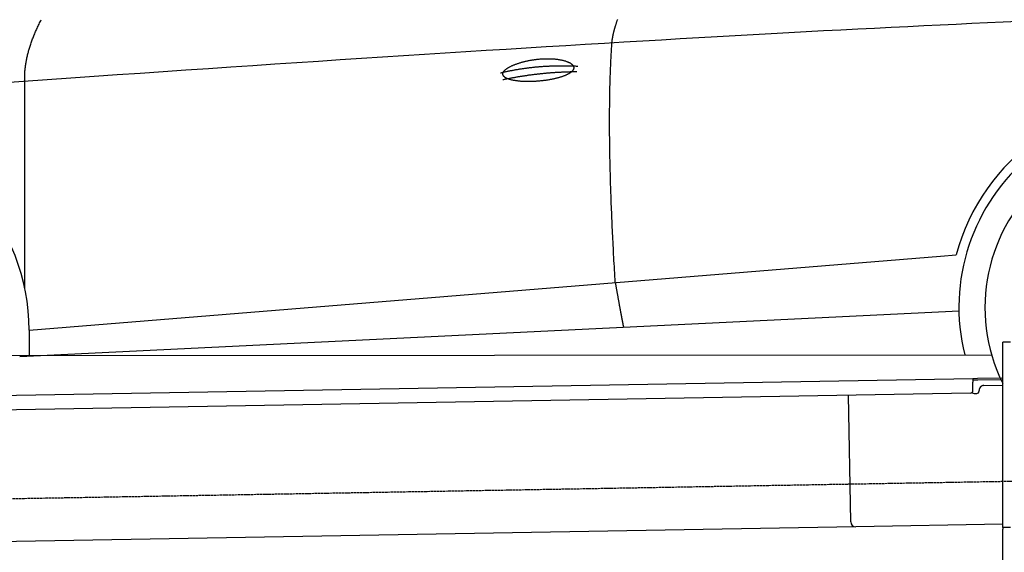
# Model space of a CAD drawing. Extents: x 562 to 7231, y 5917 to 11876.
# Tile 43 of 69: x 2434 to 4451, y 9672 to 10764. Entities that reach past the tile are written whole.
import ezdxf

# ---------------------------------------------------------------- set-up
doc = ezdxf.new("R2010")
doc.units = 0
doc.linetypes.add('GEN3', pattern=[6.25, 5, -1.25])
doc.layers.get('0').update_dxf_attribs({"linetype": 'CONTINUOUS'})
doc.layers.add('3', color=6, linetype='GEN3')
doc.layers.add('CAR', color=10, linetype='CONTINUOUS')

msp = doc.modelspace()

# ---------------------------------------------------------------- linework, layer by layer
for p, q in [((4447.567, 9722.479), (4447.567, 10102.479)), ((4463.567, 10102.479), (4447.567, 10102.479)), ((4447.567, 9722.479), (4447.567, 10102.479)), ((1732.775, 9982.073), (4386.088, 10028.386)), ((4386.088, 10028.386), (4396.086, 10028.561)), ((4386.088, 10028.386), (4386.228, 10020.388)), ((4396.156, 10024.561), (4386.158, 10024.387)), ((4396.086, 10028.561), (4445.887, 10029.43)), ((4447.567, 10025.459), (4396.156, 10024.561)), ((4386.524, 10003.39), (4386.228, 10020.388)), ((4408.846, 10013.781), (4447.567, 10014.457)), ((4381.612, 9998.304), (1732.775, 9952.068)), ((4136.188, 9733.98), (4131.65, 9993.941)), ((4389.129, 9997.435), (4394.128, 9997.522)), ((4399.04, 10002.608), (4399.022, 10003.608)), ((4146.361, 9724.156), (1732.775, 9682.027)), ((4447.567, 9729.414), (4146.361, 9724.156)), ((4447.567, 9722.479), (4447.567, 9719.479)), ((4463.567, 9722.479), (4447.567, 9722.479)), ((4447.567, 8097.479), (4447.567, 9719.479))]:
    msp.add_line(p, q)
for centre, radius, start, end in [((4409.021, 10003.783), 10, 91, 181), ((4381.525, 10003.303), 5, 271, 1), ((4389.041, 10002.434), 5, 214.236717, 271), ((4394.041, 10002.521), 5, 271, 1), ((4146.187, 9734.155), 10, 181, 271)]:
    msp.add_arc(centre, radius, start, end)
at = {"layer": '3'}
msp.add_line((1175.278, 9760.296), (6230.452, 9848.534), dxfattribs=at)
at = {"layer": 'CAR'}
for p, q in [((2444.547, 10211.493), (2444.312, 10637.098)), ((2453.316, 10127.088), (4319.934, 10278.925)), ((4319.934, 10278.925), (4352.361, 10281.563)), ((2433.749, 10073.553), (4358.118, 10167.034)), ((2453.316, 10127.088), (2453.492, 10074.512)), ((2375.535, 10075.456), (4424.796, 10076.584)), ((2444.622, 10074.081), (2444.622, 10075.494))]:
    msp.add_line(p, q, dxfattribs=at)
for points in [[(4479.52, 10760, 0), (4448.16, 10758.6, 0), (4416.45, 10757.1, 0), (4384.4, 10755.6, 0), (4352.01, 10754.1, 0), (4319.27, 10752.5, 0), (4286.19, 10750.9, 0), (4252.76, 10749.3, 0), (4218.99, 10747.6, 0), (4184.88, 10745.9, 0), (4150.42, 10744.1, 0), (4115.62, 10742.3, 0), (4080.47, 10740.5, 0), (4044.98, 10738.6, 0), (4009.15, 10736.6, 0), (3972.97, 10734.7, 0), (3936.45, 10732.7, 0), (3899.58, 10730.6, 0), (3862.37, 10728.5, 0), (3824.82, 10726.4, 0), (3786.92, 10724.2, 0), (3748.68, 10722, 0), (3710.09, 10719.7, 0), (3671.16, 10717.5, 0), (3631.89, 10715.1, 0), (3592.27, 10712.7, 0), (3552.3, 10710.3, 0), (3512, 10707.9, 0), (3471.35, 10705.4, 0), (3430.35, 10702.9, 0), (3389.01, 10700.3, 0), (3347.33, 10697.7, 0), (3305.31, 10695, 0), (3262.94, 10692.3, 0), (3220.22, 10689.6, 0), (3177.16, 10686.8, 0), (3133.76, 10684, 0), (3090.01, 10681.1, 0), (3045.92, 10678.2, 0), (3001.49, 10675.3, 0), (2956.71, 10672.3, 0), (2911.58, 10669.3, 0), (2866.12, 10666.2, 0), (2820.31, 10663.1, 0), (2774.15, 10660, 0), (2727.65, 10656.8, 0), (2680.81, 10653.6, 0), (2633.62, 10650.3, 0), (2586.09, 10647, 0), (2538.22, 10643.7, 0), (2490, 10640.3, 0), (2441.43, 10636.9, 0), (2392.53, 10633.4, 0)], [(2444.31, 10637.1, 0), (2444.23, 10638.9, 0), (2444.16, 10640.6, 0), (2444.11, 10642.4, 0), (2444.09, 10644.2, 0), (2444.08, 10646, 0), (2444.09, 10647.8, 0), (2444.13, 10649.6, 0), (2444.18, 10651.4, 0), (2444.26, 10653.2, 0), (2444.35, 10655.1, 0), (2444.46, 10656.9, 0), (2444.6, 10658.8, 0), (2444.75, 10660.6, 0), (2444.93, 10662.5, 0), (2445.12, 10664.4, 0), (2445.33, 10666.2, 0), (2445.57, 10668.1, 0), (2445.82, 10670, 0), (2446.1, 10671.9, 0), (2446.39, 10673.8, 0), (2446.7, 10675.8, 0), (2447.04, 10677.7, 0), (2447.39, 10679.6, 0), (2447.77, 10681.6, 0), (2448.16, 10683.5, 0), (2448.57, 10685.5, 0), (2449.01, 10687.5, 0), (2449.46, 10689.4, 0), (2449.94, 10691.4, 0), (2450.43, 10693.4, 0), (2450.94, 10695.4, 0), (2451.48, 10697.4, 0), (2452.03, 10699.5, 0), (2452.61, 10701.5, 0), (2453.2, 10703.5, 0), (2453.82, 10705.6, 0), (2454.45, 10707.6, 0), (2455.11, 10709.7, 0), (2455.78, 10711.7, 0), (2456.47, 10713.8, 0), (2457.19, 10715.9, 0), (2457.92, 10718, 0), (2458.68, 10720.1, 0), (2459.45, 10722.2, 0), (2460.25, 10724.3, 0), (2461.06, 10726.4, 0), (2461.9, 10728.5, 0), (2462.75, 10730.7, 0), (2463.62, 10732.8, 0), (2464.52, 10735, 0), (2465.43, 10737.1, 0), (2466.37, 10739.3, 0), (2467.32, 10741.5, 0), (2468.3, 10743.7, 0), (2469.29, 10745.9, 0), (2470.31, 10748.1, 0), (2471.34, 10750.3, 0), (2472.4, 10752.5, 0), (2473.47, 10754.7, 0), (2474.57, 10757, 0), (2475.68, 10759.2, 0), (2476.82, 10761.5, 0), (2477.97, 10763.7, 0)], [(3646.96, 10716, 0), (3647.01, 10716.7, 0), (3647.07, 10717.3, 0), (3647.13, 10718, 0), (3647.2, 10718.7, 0), (3647.27, 10719.4, 0), (3647.35, 10720.1, 0), (3647.44, 10720.8, 0), (3647.52, 10721.5, 0), (3647.62, 10722.2, 0), (3647.72, 10722.9, 0), (3647.83, 10723.6, 0), (3647.94, 10724.4, 0), (3648.06, 10725.1, 0), (3648.18, 10725.8, 0), (3648.31, 10726.6, 0), (3648.44, 10727.4, 0), (3648.58, 10728.1, 0), (3648.72, 10728.9, 0), (3648.87, 10729.7, 0), (3649.03, 10730.5, 0), (3649.19, 10731.2, 0), (3649.36, 10732, 0), (3649.53, 10732.9, 0), (3649.71, 10733.7, 0), (3649.89, 10734.5, 0), (3650.08, 10735.3, 0), (3650.28, 10736.1, 0), (3650.48, 10737, 0), (3650.68, 10737.8, 0), (3650.89, 10738.7, 0), (3651.11, 10739.6, 0), (3651.33, 10740.4, 0), (3651.56, 10741.3, 0), (3651.79, 10742.2, 0), (3652.03, 10743.1, 0), (3652.28, 10744, 0), (3652.53, 10744.9, 0), (3652.78, 10745.8, 0), (3653.04, 10746.7, 0), (3653.31, 10747.6, 0), (3653.58, 10748.5, 0), (3653.86, 10749.5, 0), (3654.14, 10750.4, 0), (3654.43, 10751.4, 0), (3654.72, 10752.3, 0), (3655.02, 10753.3, 0), (3655.33, 10754.2, 0), (3655.64, 10755.2, 0), (3655.95, 10756.2, 0), (3656.27, 10757.2, 0), (3656.6, 10758.2, 0), (3656.93, 10759.2, 0), (3657.27, 10760.2, 0), (3657.62, 10761.2, 0), (3657.97, 10762.2, 0), (3658.32, 10763.3, 0), (3658.68, 10764.3, 0)], [(3653.81, 10224.7, 0), (3653.41, 10231.3, 0), (3653.02, 10237.9, 0), (3652.64, 10244.4, 0), (3652.26, 10250.9, 0), (3651.89, 10257.3, 0), (3651.52, 10263.7, 0), (3651.16, 10270.1, 0), (3650.81, 10276.5, 0), (3650.47, 10282.8, 0), (3650.13, 10289.1, 0), (3649.81, 10295.4, 0), (3649.48, 10301.7, 0), (3649.17, 10307.9, 0), (3648.86, 10314.1, 0), (3648.56, 10320.2, 0), (3648.26, 10326.3, 0), (3647.97, 10332.4, 0), (3647.69, 10338.5, 0), (3647.42, 10344.5, 0), (3647.15, 10350.5, 0), (3646.89, 10356.5, 0), (3646.64, 10362.5, 0), (3646.39, 10368.4, 0), (3646.16, 10374.3, 0), (3645.92, 10380.1, 0), (3645.7, 10386, 0), (3645.48, 10391.8, 0), (3645.27, 10397.5, 0), (3645.07, 10403.3, 0), (3644.87, 10409, 0), (3644.68, 10414.7, 0), (3644.49, 10420.3, 0), (3644.32, 10425.9, 0), (3644.15, 10431.5, 0), (3643.99, 10437.1, 0), (3643.83, 10442.6, 0), (3643.68, 10448.1, 0), (3643.54, 10453.6, 0), (3643.41, 10459, 0), (3643.28, 10464.4, 0), (3643.16, 10469.8, 0), (3643.04, 10475.2, 0), (3642.94, 10480.5, 0), (3642.84, 10485.8, 0), (3642.74, 10491, 0), (3642.66, 10496.3, 0), (3642.58, 10501.5, 0), (3642.51, 10506.6, 0), (3642.44, 10511.8, 0), (3642.38, 10516.9, 0), (3642.33, 10522, 0), (3642.29, 10527, 0), (3642.25, 10532, 0), (3642.22, 10537, 0), (3642.2, 10542, 0), (3642.18, 10546.9, 0), (3642.17, 10551.8, 0), (3642.17, 10556.7, 0), (3642.17, 10561.5, 0), (3642.18, 10566.4, 0), (3642.2, 10571.1, 0), (3642.23, 10575.9, 0), (3642.26, 10580.6, 0), (3642.3, 10585.3, 0), (3642.35, 10590, 0), (3642.4, 10594.6, 0), (3642.46, 10599.2, 0), (3642.53, 10603.8, 0), (3642.6, 10608.3, 0), (3642.68, 10612.8, 0), (3642.77, 10617.3, 0), (3642.86, 10621.8, 0), (3642.96, 10626.2, 0), (3643.07, 10630.6, 0), (3643.19, 10635, 0), (3643.31, 10639.3, 0), (3643.44, 10643.6, 0), (3643.58, 10647.9, 0), (3643.72, 10652.1, 0), (3643.87, 10656.4, 0), (3644.03, 10660.5, 0), (3644.19, 10664.7, 0), (3644.36, 10668.8, 0), (3644.54, 10672.9, 0), (3644.73, 10677, 0), (3644.92, 10681, 0), (3645.12, 10685, 0), (3645.33, 10689, 0), (3645.54, 10693, 0), (3645.76, 10696.9, 0), (3645.99, 10700.8, 0), (3646.22, 10704.6, 0), (3646.46, 10708.5, 0), (3646.71, 10712.3, 0), (3646.96, 10716, 0)], [(3423.53, 10651.6, 0), (3423.49, 10652.1, 0), (3423.48, 10652.5, 0), (3423.51, 10653, 0), (3423.58, 10653.5, 0), (3423.69, 10654, 0), (3423.83, 10654.5, 0), (3424, 10655, 0), (3424.22, 10655.5, 0), (3424.46, 10656, 0), (3424.75, 10656.6, 0), (3425.07, 10657.1, 0), (3425.42, 10657.6, 0), (3425.81, 10658.1, 0), (3426.24, 10658.6, 0), (3426.69, 10659.2, 0), (3427.19, 10659.7, 0), (3427.71, 10660.2, 0), (3428.27, 10660.7, 0), (3428.87, 10661.3, 0), (3429.5, 10661.8, 0), (3430.16, 10662.3, 0), (3430.85, 10662.8, 0), (3431.57, 10663.4, 0), (3432.33, 10663.9, 0), (3433.11, 10664.4, 0), (3433.93, 10664.9, 0), (3434.78, 10665.4, 0), (3435.65, 10666, 0), (3436.56, 10666.5, 0), (3437.5, 10667, 0), (3438.46, 10667.5, 0), (3439.45, 10668, 0), (3440.47, 10668.5, 0), (3441.52, 10669, 0), (3442.59, 10669.5, 0), (3443.68, 10670, 0), (3444.81, 10670.5, 0), (3445.95, 10671, 0), (3447.12, 10671.4, 0), (3448.32, 10671.9, 0), (3449.54, 10672.4, 0), (3450.77, 10672.8, 0), (3452.04, 10673.3, 0), (3453.32, 10673.7, 0), (3454.62, 10674.2, 0), (3455.94, 10674.6, 0), (3457.28, 10675, 0), (3458.64, 10675.4, 0), (3460.01, 10675.9, 0), (3461.41, 10676.3, 0), (3462.81, 10676.7, 0), (3464.24, 10677, 0), (3465.68, 10677.4, 0), (3467.13, 10677.8, 0), (3468.6, 10678.1, 0), (3470.08, 10678.5, 0), (3471.57, 10678.8, 0), (3473.07, 10679.2, 0), (3474.58, 10679.5, 0), (3476.1, 10679.8, 0), (3477.63, 10680.1, 0), (3479.17, 10680.4, 0), (3480.72, 10680.6, 0), (3482.28, 10680.9, 0), (3483.84, 10681.2, 0), (3485.4, 10681.4, 0), (3486.97, 10681.6, 0), (3488.54, 10681.9, 0), (3490.12, 10682.1, 0), (3491.7, 10682.3, 0), (3493.28, 10682.5, 0), (3494.86, 10682.6, 0), (3496.44, 10682.8, 0), (3498.03, 10682.9, 0), (3499.6, 10683.1, 0), (3501.18, 10683.2, 0), (3502.76, 10683.3, 0), (3504.33, 10683.4, 0), (3505.89, 10683.5, 0), (3507.46, 10683.6, 0), (3509.01, 10683.6, 0), (3510.56, 10683.7, 0), (3512.1, 10683.7, 0), (3513.64, 10683.7, 0), (3515.16, 10683.7, 0), (3516.68, 10683.7, 0), (3518.19, 10683.7, 0), (3519.68, 10683.7, 0), (3521.16, 10683.6, 0), (3522.64, 10683.6, 0), (3524.1, 10683.5, 0), (3525.54, 10683.4, 0), (3526.97, 10683.3, 0), (3528.39, 10683.2, 0), (3529.79, 10683.1, 0), (3531.18, 10683, 0), (3532.54, 10682.8, 0), (3533.9, 10682.7, 0), (3535.23, 10682.5, 0), (3536.54, 10682.3, 0), (3537.84, 10682.2, 0), (3539.12, 10681.9, 0), (3540.37, 10681.7, 0), (3541.61, 10681.5, 0), (3542.82, 10681.3, 0), (3544.01, 10681, 0), (3545.18, 10680.8, 0), (3546.33, 10680.5, 0), (3547.45, 10680.2, 0), (3548.55, 10679.9, 0), (3549.62, 10679.6, 0), (3550.67, 10679.3, 0), (3551.69, 10679, 0), (3552.69, 10678.7, 0), (3553.66, 10678.3, 0), (3554.6, 10678, 0), (3555.52, 10677.6, 0), (3556.41, 10677.3, 0), (3557.27, 10676.9, 0), (3558.1, 10676.5, 0), (3558.9, 10676.1, 0), (3559.68, 10675.7, 0), (3560.42, 10675.3, 0), (3561.13, 10674.9, 0), (3561.82, 10674.5, 0), (3562.47, 10674.1, 0), (3563.09, 10673.7, 0), (3563.68, 10673.2, 0), (3564.24, 10672.8, 0), (3564.77, 10672.3, 0), (3565.26, 10671.9, 0), (3565.72, 10671.4, 0), (3566.15, 10671, 0), (3566.55, 10670.5, 0), (3566.91, 10670, 0), (3567.24, 10669.6, 0), (3567.54, 10669.1, 0), (3567.8, 10668.6, 0), (3568.03, 10668.1, 0), (3568.23, 10667.6, 0), (3568.39, 10667.2, 0), (3568.52, 10666.7, 0), (3568.62, 10666.2, 0), (3568.68, 10665.7, 0), (3568.7, 10665.2, 0), (3568.7, 10664.7, 0), (3568.65, 10664.2, 0), (3568.58, 10663.7, 0), (3568.47, 10663.2, 0), (3568.32, 10662.7, 0), (3568.15, 10662.2, 0), (3567.94, 10661.7, 0), (3567.69, 10661.2, 0), (3567.41, 10660.7, 0), (3567.1, 10660.2, 0), (3566.76, 10659.7, 0), (3566.38, 10659.2, 0), (3565.97, 10658.7, 0), (3565.52, 10658.2, 0), (3565.05, 10657.7, 0), (3564.54, 10657.2, 0), (3564, 10656.7, 0), (3563.42, 10656.2, 0), (3562.82, 10655.7, 0), (3562.18, 10655.2, 0), (3561.52, 10654.8, 0), (3560.82, 10654.3, 0), (3560.09, 10653.8, 0), (3559.34, 10653.3, 0), (3558.55, 10652.9, 0), (3557.73, 10652.4, 0), (3556.89, 10651.9, 0), (3556.01, 10651.5, 0), (3555.11, 10651, 0), (3554.18, 10650.6, 0), (3553.23, 10650.1, 0), (3552.24, 10649.7, 0), (3551.23, 10649.3, 0), (3550.2, 10648.8, 0), (3549.13, 10648.4, 0), (3548.05, 10648, 0), (3546.94, 10647.6, 0), (3545.8, 10647.2, 0), (3544.64, 10646.8, 0), (3543.46, 10646.4, 0), (3542.26, 10646, 0), (3541.03, 10645.6, 0), (3539.78, 10645.3, 0), (3538.52, 10644.9, 0), (3537.23, 10644.5, 0), (3535.92, 10644.2, 0), (3534.59, 10643.8, 0), (3533.25, 10643.5, 0), (3531.88, 10643.2, 0), (3530.5, 10642.8, 0), (3529.11, 10642.5, 0), (3527.69, 10642.2, 0), (3526.27, 10641.9, 0), (3524.82, 10641.6, 0), (3523.37, 10641.3, 0), (3521.9, 10641, 0), (3520.42, 10640.8, 0), (3518.92, 10640.5, 0), (3517.42, 10640.3, 0), (3515.9, 10640, 0), (3514.37, 10639.8, 0), (3512.84, 10639.5, 0), (3511.29, 10639.3, 0), (3509.74, 10639.1, 0), (3508.18, 10638.9, 0), (3506.62, 10638.7, 0), (3505.05, 10638.5, 0), (3503.48, 10638.4, 0), (3501.9, 10638.2, 0), (3500.31, 10638, 0), (3498.73, 10637.9, 0), (3497.14, 10637.7, 0), (3495.56, 10637.6, 0), (3493.97, 10637.5, 0), (3492.38, 10637.4, 0), (3490.79, 10637.3, 0), (3489.21, 10637.2, 0), (3487.63, 10637.1, 0), (3486.05, 10637, 0), (3484.48, 10637, 0), (3482.91, 10636.9, 0), (3481.35, 10636.9, 0), (3479.79, 10636.9, 0), (3478.24, 10636.8, 0), (3476.7, 10636.8, 0), (3475.17, 10636.8, 0), (3473.65, 10636.8, 0), (3472.13, 10636.8, 0), (3470.63, 10636.9, 0), (3469.14, 10636.9, 0), (3467.67, 10637, 0), (3466.2, 10637, 0), (3464.75, 10637.1, 0), (3463.32, 10637.2, 0), (3461.9, 10637.2, 0), (3460.49, 10637.3, 0), (3459.11, 10637.5, 0), (3457.74, 10637.6, 0), (3456.39, 10637.7, 0), (3455.05, 10637.8, 0), (3453.74, 10638, 0), (3452.45, 10638.1, 0), (3451.18, 10638.3, 0), (3449.93, 10638.5, 0), (3448.7, 10638.7, 0), (3447.49, 10638.9, 0), (3446.31, 10639.1, 0), (3445.15, 10639.3, 0), (3444.02, 10639.5, 0), (3442.91, 10639.7, 0), (3441.82, 10640, 0), (3440.77, 10640.2, 0), (3439.74, 10640.5, 0), (3438.74, 10640.8, 0), (3437.76, 10641, 0), (3436.81, 10641.3, 0), (3435.9, 10641.6, 0), (3435.01, 10641.9, 0), (3434.15, 10642.3, 0), (3433.32, 10642.6, 0), (3432.53, 10642.9, 0), (3431.76, 10643.2, 0), (3431.03, 10643.6, 0), (3430.33, 10644, 0), (3429.66, 10644.3, 0), (3429.02, 10644.7, 0), (3428.42, 10645.1, 0), (3427.85, 10645.5, 0), (3427.31, 10645.8, 0), (3426.81, 10646.2, 0), (3426.34, 10646.7, 0), (3425.91, 10647.1, 0), (3425.51, 10647.5, 0), (3425.15, 10647.9, 0), (3424.82, 10648.4, 0), (3424.53, 10648.8, 0), (3424.27, 10649.2, 0), (3424.05, 10649.7, 0), (3423.86, 10650.2, 0), (3423.72, 10650.6, 0), (3423.6, 10651.1, 0), (3423.53, 10651.6, 0)], [(3418.39, 10654.6, 0), (3419.97, 10655, 0), (3421.56, 10655.4, 0), (3423.14, 10655.8, 0), (3424.73, 10656.1, 0), (3426.32, 10656.5, 0), (3427.91, 10656.8, 0), (3429.5, 10657.2, 0), (3431.1, 10657.5, 0), (3432.7, 10657.9, 0), (3434.3, 10658.2, 0), (3435.9, 10658.5, 0), (3437.5, 10658.9, 0), (3439.11, 10659.2, 0), (3440.71, 10659.5, 0), (3442.32, 10659.8, 0), (3443.93, 10660.1, 0), (3445.54, 10660.4, 0), (3447.16, 10660.7, 0), (3448.78, 10661, 0), (3450.39, 10661.3, 0), (3452.01, 10661.6, 0), (3453.64, 10661.9, 0), (3455.26, 10662.1, 0), (3456.88, 10662.4, 0), (3458.51, 10662.7, 0), (3460.14, 10662.9, 0), (3461.77, 10663.2, 0), (3463.41, 10663.4, 0), (3465.04, 10663.6, 0), (3466.68, 10663.9, 0), (3468.32, 10664.1, 0), (3469.96, 10664.3, 0), (3471.6, 10664.6, 0), (3473.24, 10664.8, 0), (3474.89, 10665, 0), (3476.54, 10665.2, 0), (3478.19, 10665.4, 0), (3479.84, 10665.6, 0), (3481.49, 10665.8, 0), (3483.15, 10666, 0), (3484.81, 10666.2, 0), (3486.47, 10666.3, 0), (3488.13, 10666.5, 0), (3489.79, 10666.7, 0), (3491.46, 10666.8, 0), (3493.12, 10667, 0), (3494.79, 10667.1, 0), (3496.46, 10667.3, 0), (3498.14, 10667.4, 0), (3499.81, 10667.6, 0), (3501.49, 10667.7, 0), (3503.17, 10667.8, 0), (3504.85, 10667.9, 0), (3506.53, 10668.1, 0), (3508.21, 10668.2, 0), (3509.9, 10668.3, 0), (3511.58, 10668.4, 0), (3513.27, 10668.5, 0), (3514.97, 10668.6, 0), (3516.66, 10668.6, 0), (3518.35, 10668.7, 0), (3520.05, 10668.8, 0), (3521.75, 10668.9, 0), (3523.45, 10668.9, 0), (3525.15, 10669, 0), (3526.86, 10669.1, 0), (3528.56, 10669.1, 0), (3530.27, 10669.2, 0), (3531.98, 10669.2, 0), (3533.7, 10669.2, 0), (3535.41, 10669.3, 0), (3537.13, 10669.3, 0), (3538.84, 10669.3, 0), (3540.56, 10669.3, 0), (3542.28, 10669.3, 0), (3544.01, 10669.3, 0), (3545.73, 10669.3, 0), (3547.46, 10669.3, 0), (3549.19, 10669.3, 0), (3550.92, 10669.3, 0), (3552.65, 10669.3, 0), (3554.39, 10669.3, 0), (3556.12, 10669.2, 0), (3557.86, 10669.2, 0), (3559.6, 10669.2, 0), (3561.34, 10669.1, 0), (3563.09, 10669.1, 0), (3564.83, 10669, 0), (3566.58, 10669, 0), (3568.33, 10668.9, 0), (3570.08, 10668.8, 0), (3571.84, 10668.8, 0), (3573.59, 10668.7, 0), (3575.35, 10668.6, 0), (3577.11, 10668.5, 0)], [(3423.71, 10640.9, 0), (3425.27, 10641.2, 0), (3426.82, 10641.5, 0), (3428.37, 10641.9, 0), (3429.93, 10642.2, 0), (3431.49, 10642.5, 0), (3433.04, 10642.8, 0), (3434.6, 10643.1, 0), (3436.16, 10643.4, 0), (3437.72, 10643.7, 0), (3439.28, 10644, 0), (3440.85, 10644.3, 0), (3442.41, 10644.6, 0), (3443.97, 10644.9, 0), (3445.54, 10645.2, 0), (3447.1, 10645.5, 0), (3448.67, 10645.8, 0), (3450.24, 10646.1, 0), (3451.81, 10646.3, 0), (3453.38, 10646.6, 0), (3454.95, 10646.9, 0), (3456.52, 10647.1, 0), (3458.09, 10647.4, 0), (3459.66, 10647.7, 0), (3461.24, 10647.9, 0), (3462.81, 10648.2, 0), (3464.39, 10648.4, 0), (3465.97, 10648.7, 0), (3467.54, 10648.9, 0), (3469.12, 10649.1, 0), (3470.7, 10649.4, 0), (3472.28, 10649.6, 0), (3473.87, 10649.8, 0), (3475.45, 10650.1, 0), (3477.03, 10650.3, 0), (3478.62, 10650.5, 0), (3480.2, 10650.7, 0), (3481.79, 10650.9, 0), (3483.37, 10651.1, 0), (3484.96, 10651.3, 0), (3486.55, 10651.5, 0), (3488.14, 10651.7, 0), (3489.73, 10651.9, 0), (3491.32, 10652.1, 0), (3492.92, 10652.3, 0), (3494.51, 10652.5, 0), (3496.1, 10652.7, 0), (3497.7, 10652.8, 0), (3499.3, 10653, 0), (3500.89, 10653.2, 0), (3502.49, 10653.4, 0), (3504.09, 10653.5, 0), (3505.69, 10653.7, 0), (3507.29, 10653.8, 0), (3508.89, 10654, 0), (3510.5, 10654.1, 0), (3512.1, 10654.3, 0), (3513.71, 10654.4, 0), (3515.31, 10654.6, 0), (3516.92, 10654.7, 0), (3518.53, 10654.8, 0), (3520.13, 10655, 0), (3521.74, 10655.1, 0), (3523.35, 10655.2, 0), (3524.96, 10655.3, 0), (3526.58, 10655.5, 0), (3528.19, 10655.6, 0), (3529.8, 10655.7, 0), (3531.42, 10655.8, 0), (3533.03, 10655.9, 0), (3534.65, 10656, 0), (3536.27, 10656.1, 0), (3537.89, 10656.2, 0), (3539.51, 10656.3, 0), (3541.13, 10656.4, 0), (3542.75, 10656.4, 0), (3544.37, 10656.5, 0), (3545.99, 10656.6, 0), (3547.62, 10656.7, 0), (3549.24, 10656.7, 0), (3550.87, 10656.8, 0), (3552.5, 10656.9, 0), (3554.12, 10656.9, 0), (3555.75, 10657, 0), (3557.38, 10657, 0), (3559.01, 10657.1, 0), (3560.65, 10657.1, 0), (3562.28, 10657.2, 0), (3563.91, 10657.2, 0), (3565.55, 10657.2, 0), (3567.18, 10657.3, 0), (3568.82, 10657.3, 0), (3570.45, 10657.3, 0), (3572.09, 10657.3, 0), (3573.73, 10657.4, 0), (3575.37, 10657.4, 0)], [(3653.81, 10224.7, 0), (3654.05, 10223.4, 0), (3654.28, 10222, 0), (3654.52, 10220.7, 0), (3654.75, 10219.4, 0), (3654.98, 10218, 0), (3655.21, 10216.7, 0), (3655.44, 10215.4, 0), (3655.67, 10214.1, 0), (3655.89, 10212.8, 0), (3656.12, 10211.5, 0), (3656.34, 10210.3, 0), (3656.57, 10209, 0), (3656.79, 10207.8, 0), (3657.01, 10206.5, 0), (3657.23, 10205.3, 0), (3657.44, 10204, 0), (3657.66, 10202.8, 0), (3657.87, 10201.6, 0), (3658.09, 10200.4, 0), (3658.3, 10199.2, 0), (3658.51, 10198, 0), (3658.72, 10196.8, 0), (3658.93, 10195.7, 0), (3659.14, 10194.5, 0), (3659.34, 10193.3, 0), (3659.55, 10192.2, 0), (3659.75, 10191.1, 0), (3659.95, 10189.9, 0), (3660.15, 10188.8, 0), (3660.35, 10187.7, 0), (3660.55, 10186.6, 0), (3660.75, 10185.5, 0), (3660.94, 10184.4, 0), (3661.14, 10183.3, 0), (3661.33, 10182.3, 0), (3661.52, 10181.2, 0), (3661.71, 10180.2, 0), (3661.9, 10179.1, 0), (3662.09, 10178.1, 0), (3662.28, 10177.1, 0), (3662.46, 10176, 0), (3662.64, 10175, 0), (3662.83, 10174, 0), (3663.01, 10173, 0), (3663.19, 10172, 0), (3663.37, 10171.1, 0), (3663.55, 10170.1, 0), (3663.72, 10169.1, 0), (3663.9, 10168.2, 0), (3664.07, 10167.2, 0), (3664.24, 10166.3, 0), (3664.41, 10165.4, 0), (3664.58, 10164.5, 0), (3664.75, 10163.6, 0), (3664.92, 10162.7, 0), (3665.09, 10161.8, 0), (3665.25, 10160.9, 0), (3665.41, 10160, 0), (3665.58, 10159.2, 0), (3665.74, 10158.3, 0), (3665.9, 10157.4, 0), (3666.06, 10156.6, 0), (3666.21, 10155.8, 0), (3666.37, 10155, 0), (3666.52, 10154.1, 0), (3666.68, 10153.3, 0), (3666.83, 10152.5, 0), (3666.98, 10151.7, 0), (3667.13, 10151, 0), (3667.28, 10150.2, 0), (3667.42, 10149.4, 0), (3667.57, 10148.7, 0), (3667.71, 10147.9, 0), (3667.85, 10147.2, 0), (3668, 10146.5, 0), (3668.14, 10145.7, 0), (3668.28, 10145, 0), (3668.41, 10144.3, 0), (3668.55, 10143.6, 0), (3668.69, 10142.9, 0), (3668.82, 10142.3, 0), (3668.95, 10141.6, 0), (3669.08, 10140.9, 0), (3669.21, 10140.3, 0), (3669.34, 10139.6, 0), (3669.47, 10139, 0), (3669.6, 10138.4, 0), (3669.72, 10137.7, 0), (3669.84, 10137.1, 0), (3669.97, 10136.5, 0), (3670.09, 10135.9, 0), (3670.21, 10135.3, 0), (3670.33, 10134.8, 0), (3670.44, 10134.2, 0), (3670.56, 10133.6, 0)]]:
    msp.add_polyline3d(points, dxfattribs=at)
for centre, radius, start, end in [((4761.06, 10173.676), 422.698, 4.650408, 165.21264), ((4761.06, 10173.676), 403.409, 0.031542, 193.931162), ((2029.157, 10125.675), 424.162, 0.190822, 166.728928), ((4761.06, 10173.676), 350, 337.649562, 206.402257)]:
    msp.add_arc(centre, radius, start, end, dxfattribs=at)

doc.saveas('drawing.dxf')
